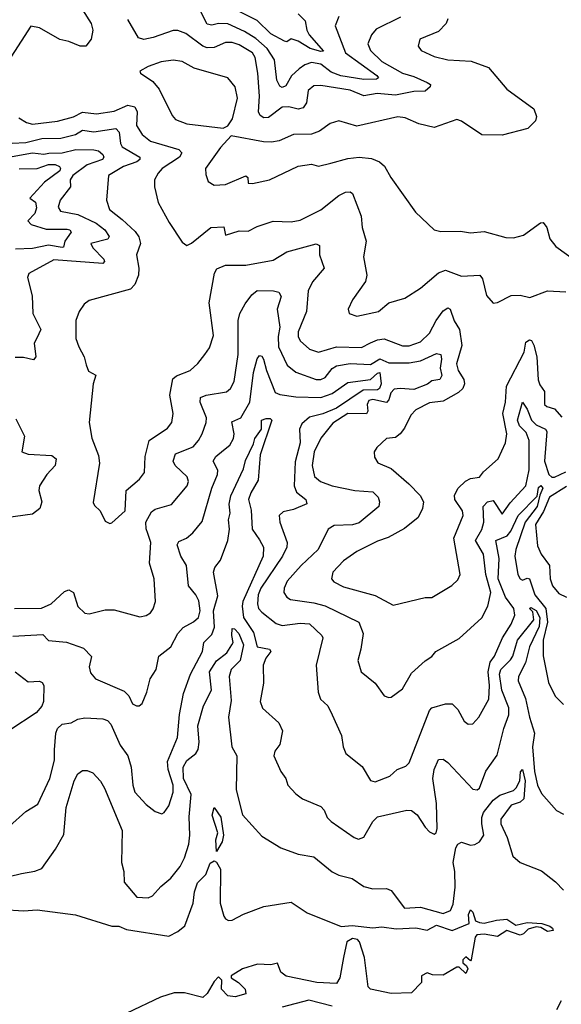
# Model space of a CAD drawing. Extents: x 1443846 to 1577407, y 839182 to 927291.
# Tile 225 of 256: x 1478678 to 1481066, y 910999 to 915342. Entities that reach past the tile are written whole.
import ezdxf

# ---------------------------------------------------------------- set-up
doc = ezdxf.new("R2010")
doc.units = 0

msp = doc.modelspace()

# ---------------------------------------------------------------- linework, layer by layer
at = {"layer": '0CON20XD'}
for points in [[(1478954.4, 915385), (1478993.1, 915325), (1479000.6, 915295), (1478992.5, 915255), (1478970, 915225), (1478945, 915224.5), (1478895, 915245.6), (1478855, 915254.4), (1478765, 915305.8), (1478726.7, 915313.3), (1478612.2, 915135)], [(1480085.4, 915355), (1480068.5, 915315), (1480114.3, 915195), (1480252.1, 915095), (1480259.4, 915085), (1480250.5, 915079.5), (1480195, 915077.4), (1480093.4, 915093.4), (1480050.7, 915110.7), (1480005, 915145.2), (1479965, 915152.4), (1479935, 915142.2), (1479909.7, 915125), (1479876.6, 915093.4), (1479850.8, 915049.2), (1479835, 915043.2), (1479825, 915048.5), (1479811.9, 915075), (1479801.7, 915165), (1479769.1, 915215), (1479718.6, 915258.6), (1479668.8, 915288.8), (1479595, 915323.3), (1479555, 915324.3), (1479525, 915318), (1479505, 915322), (1479471.8, 915385)], [(1479905, 915367.5), (1479936.8, 915336.8), (1479944.3, 915295), (1479954.3, 915275), (1480016.9, 915203.1), (1480005, 915201), (1479958.2, 915215), (1479905, 915247), (1479875, 915257.3), (1479855, 915244.5), (1479845, 915246.5), (1479785, 915279.8), (1479725, 915338.7), (1479559.9, 915419.9)], [(1480473.8, 915065), (1480488.8, 915055), (1480487.5, 915045), (1480465, 915025.6), (1480415, 915024.7), (1480335, 915008.5), (1480254.4, 915015.6), (1480195, 915005.2), (1480135, 915030.5), (1480005, 915051.6), (1479975, 915049.6), (1479950.2, 915029.7), (1479942.1, 914975), (1479927.6, 914952.4), (1479905, 914947.2), (1479865, 914956.5), (1479835, 914955.6), (1479775, 914910.8), (1479755, 914908.8), (1479738.5, 914918.5), (1479730.3, 914935), (1479735.9, 915004.1), (1479728.4, 915105), (1479716.3, 915175), (1479704.6, 915195), (1479645, 915230.8), (1479615, 915241.6), (1479585, 915240.6), (1479535, 915218.2), (1479505, 915217.3), (1479485, 915225.2), (1479411.2, 915281.2), (1479375, 915294.6), (1479355, 915293.9), (1479267.1, 915262.9), (1479225, 915253.8), (1479202, 915262), (1479155, 915343.1)], [(1480565.4, 915345), (1480558.7, 915325), (1480525, 915289.2), (1480441.4, 915255), (1480434.5, 915225), (1480448.1, 915205), (1480505, 915179.1), (1480565, 915164.1), (1480668.3, 915158.3), (1480745, 915130.5), (1480826, 915035), (1480945, 914948.8), (1480956, 914915), (1480951.2, 914895), (1480917.6, 914862.4), (1480805, 914831.9), (1480715, 914834.4), (1480625, 914894), (1480605, 914901.2), (1480505, 914865.6), (1480437.3, 914882.7), (1480378, 914908), (1480345, 914913.2), (1480165, 914871.5), (1480085, 914895.8), (1480046.4, 914883.6), (1479999.8, 914850.2), (1479965, 914836.4), (1479885, 914835.5), (1479822.4, 914807.6), (1479788, 914802), (1479753.1, 914803.1), (1479610, 914830), (1479562.8, 914777.2), (1479497.8, 914685), (1479498.1, 914658.1), (1479508.6, 914628.6), (1479535, 914611.4), (1479585, 914615.4), (1479675, 914653.1), (1479684.3, 914645), (1479685, 914621.2), (1479705, 914618.5), (1479779.2, 914635), (1479905.8, 914695.8), (1479965, 914703.8), (1479995, 914696.2), (1480049.5, 914709.5), (1480125, 914730), (1480175, 914735.8), (1480229.1, 914729.1), (1480264.7, 914714.7), (1480285.9, 914695.9), (1480314.4, 914645), (1480422.6, 914492.6), (1480505, 914414.4), (1480535, 914407.5), (1480621.5, 914408.5), (1480665, 914401.1), (1480725, 914406.9), (1480821.2, 914381.2), (1480855, 914378.8), (1480898.9, 914391.1), (1480973.8, 914445), (1480985, 914447.5), (1481001.5, 914425), (1481015.7, 914375), (1481041.7, 914341.7), (1481145.8, 914265.8)], [(1480356.8, 915353.2), (1480249.7, 915300.3), (1480228.7, 915275), (1480212.2, 915235), (1480224, 915205), (1480275, 915156.8), (1480365, 915105.3), (1480415, 915091.2), (1480473.8, 915065)], [(1479575, 914862.5), (1479595, 914873.3), (1479615.5, 914905), (1479638.4, 914995), (1479627.7, 915045), (1479595, 915085.5), (1479447.7, 915127.7), (1479395, 915157.1), (1479355, 915163.3), (1479301.2, 915155), (1479243.8, 915135), (1479207.5, 915115), (1479210, 915105), (1479265, 915069.2), (1479292.9, 915035), (1479349.7, 914919.7), (1479365, 914901.4), (1479415, 914882.9), (1479575, 914862.5)], [(1478675, 914908.2), (1478707.4, 914887.4), (1478735, 914880.5), (1478845, 914893.8), (1478915, 914913.1), (1478955, 914934.3), (1479017, 914927), (1479095, 914938.6), (1479155, 914964), (1479185, 914957.5), (1479196.2, 914935), (1479192.5, 914875), (1479218.2, 914835), (1479255, 914806.3), (1479379.6, 914769.6), (1479393.5, 914755), (1479382.3, 914735), (1479306.2, 914685), (1479288.2, 914665), (1479273.1, 914635), (1479272.2, 914605), (1479288.1, 914535), (1479337.7, 914447.7), (1479395, 914360), (1479415, 914345.7), (1479435, 914355.5), (1479521.2, 914425), (1479577.3, 914427.3), (1479585, 914391.2), (1479645, 914410.7), (1479685, 914408.5), (1479725, 914429.1), (1479795, 914452.7), (1479875, 914450.4), (1479915, 914457.9), (1480005, 914503.1), (1480085, 914566.2), (1480115, 914580.4), (1480135, 914582.2), (1480145.5, 914575), (1480183.9, 914475), (1480188.5, 914425), (1480205.4, 914365), (1480194.4, 914295), (1480208.9, 914215), (1480202.7, 914187.3), (1480145, 914106), (1480125.8, 914065), (1480131.2, 914045), (1480165, 914034.5), (1480260, 914055), (1480305, 914092.5), (1480376, 914114), (1480445, 914156.9), (1480524.4, 914225), (1480555, 914236.7), (1480625, 914210), (1480706.7, 914215), (1480718, 914198), (1480735.7, 914125), (1480765, 914091.2), (1480785, 914094.2), (1480845, 914124.7), (1480885, 914126), (1480926.4, 914116.4), (1481005, 914145.5), (1481085, 914140.7)], [(1478645, 914796.4), (1478705, 914800), (1478775, 914817.3), (1478859, 914819), (1478924.6, 914835.4), (1478955, 914854.7), (1479005, 914847), (1479101.9, 914861.9), (1479116.2, 914846.2), (1479122.7, 914795), (1479130.4, 914780.4), (1479207.9, 914735), (1479208.2, 914725), (1479194.5, 914715), (1479135, 914693.4), (1479069.1, 914655), (1479060.9, 914545), (1479074.5, 914505), (1479130.5, 914460.5), (1479186.8, 914406.8), (1479203.4, 914383.4), (1479210, 914355), (1479192.5, 914305), (1479203.9, 914245), (1479202.5, 914215), (1479185, 914172.9), (1479166.3, 914153.7), (1478985, 914102.5), (1478962.8, 914087.2), (1478940.8, 914055), (1478925.5, 914014.5), (1478925.6, 913935), (1478938.1, 913898.1), (1478962.5, 913855), (1478970.8, 913819.2), (1478982, 913792), (1479013.2, 913773.2), (1479001.5, 913735), (1478984.5, 913565), (1478995.4, 913495.4), (1479025, 913420), (1479029.2, 913385), (1479002.7, 913212.7), (1479008.3, 913198.3), (1479033.3, 913175), (1479055, 913130), (1479075, 913120), (1479085, 913122.5), (1479142.7, 913175), (1479147.1, 913265), (1479205.7, 913315), (1479228.9, 913345), (1479230.9, 913415), (1479248.2, 913485), (1479329.3, 913540.7), (1479349.1, 913565), (1479354.7, 913605), (1479340.3, 913685), (1479353.1, 913756.9), (1479368.8, 913771.2), (1479430, 913795), (1479463.1, 913825), (1479494.4, 913865), (1479514.4, 913895), (1479532, 913948), (1479513.2, 914093.2), (1479537, 914223), (1479547, 914243), (1479585, 914258.7), (1479675, 914259.3), (1479795, 914281.6), (1479855, 914317.9), (1479985, 914353.1), (1479999.2, 914345), (1480000, 914305), (1480020, 914245), (1479969.2, 914185), (1479950.4, 914145), (1479941.8, 914055), (1479905.9, 913965), (1479906.2, 913945), (1479914.6, 913925), (1479955, 913887.8), (1479995, 913875.3), (1480075, 913898.2), (1480185, 913896.3), (1480225, 913915.7), (1480255, 913930), (1480284.4, 913934.4), (1480365, 913902.7), (1480395, 913903.8), (1480445, 913920.8), (1480485, 913959.5), (1480514.3, 914015), (1480545, 914057.5), (1480565, 914070.5), (1480575.5, 914065), (1480593.8, 914013.8), (1480617.4, 913975), (1480626.5, 913905), (1480604.3, 913824.3), (1480611.6, 913795), (1480635.8, 913755), (1480638.4, 913735), (1480631.8, 913715), (1480612.7, 913697.3), (1480545, 913658.8), (1480485, 913652.3), (1480425, 913621.4), (1480402, 913598), (1480375, 913540), (1480355, 913514.3), (1480335, 913499.2), (1480295, 913494.2), (1480252, 913455), (1480241.4, 913435), (1480241.5, 913411.5), (1480256.4, 913386.4), (1480315, 913361.9), (1480393.3, 913295), (1480443, 913243), (1480458.5, 913215), (1480453.9, 913185), (1480434.2, 913145.8), (1480375, 913098.2), (1480302.4, 913057.6), (1480255, 913042.2), (1480164.4, 912995.6), (1480105, 912954.6), (1480058.9, 912905), (1480053.1, 912875), (1480062.3, 912862.3), (1480105, 912840.4), (1480245, 912802.7), (1480325, 912759.1), (1480465, 912792.9), (1480495, 912793.8), (1480583.3, 912846.7), (1480609.5, 912870.5), (1480620, 912895), (1480592.1, 913055), (1480633.2, 913155), (1480630, 913175), (1480595.8, 913225), (1480595.3, 913245), (1480611.6, 913275), (1480643.3, 913306.7), (1480665, 913317.3), (1480705, 913323.3), (1480722.2, 913347.8), (1480787.5, 913405), (1480819.5, 913475), (1480825.4, 913514.6), (1480807.6, 913605), (1480819, 913655), (1480824.5, 913725), (1480901.4, 913875), (1480910, 913920), (1480925, 913930), (1480935, 913926), (1480945, 913906.2), (1480958.1, 913855), (1480963.6, 913753.6), (1480970.9, 913730.9), (1480992.1, 913702.1), (1480992.3, 913645), (1481002, 913635), (1481035.9, 913625.9), (1481068.2, 913588.2)], [(1478645, 914738), (1478734.5, 914754.5), (1478785, 914749), (1478807, 914753), (1478865.8, 914754.2), (1478925, 914769.5), (1479005, 914768.1), (1479025, 914763.8), (1479045, 914746.7), (1479048.5, 914735), (1479042.9, 914725), (1478975, 914700.9), (1478912.6, 914655), (1478900, 914635), (1478902.1, 914605), (1478856.5, 914545), (1478848.2, 914515), (1478857.7, 914497.7), (1478935, 914483), (1479015, 914443.7), (1479053.2, 914415), (1479072.9, 914385), (1479066, 914374), (1478991.1, 914355), (1479000.8, 914335), (1479049.2, 914285), (1479052.2, 914275), (1479045, 914265.7), (1478828.3, 914281.7), (1478718.3, 914221.7), (1478712.9, 914205), (1478733.6, 914123.6), (1478736.7, 914045), (1478770.9, 913975), (1478753.1, 913936.9), (1478741.8, 913915), (1478749.3, 913855), (1478739.3, 913840.7), (1478695, 913851.9), (1478657.8, 913852.2)], [(1478675.9, 914684.1), (1478755, 914685.9), (1478805, 914703.3), (1478835, 914702.9), (1478853.7, 914693.7), (1478858.1, 914685), (1478854.4, 914675), (1478788.2, 914625), (1478722.5, 914555), (1478747.2, 914537.2), (1478751.9, 914511.9), (1478745, 914487.1), (1478713.9, 914453.9), (1478728.1, 914438.1), (1478795, 914417.1), (1478887.2, 914417.2), (1478898.6, 914415), (1478904.7, 914405), (1478876.9, 914365), (1478871.5, 914338.5), (1478865, 914336.4), (1478805, 914347.8), (1478735, 914332.4), (1478660.3, 914329.7)], [(1478655, 912743.9), (1478773.6, 912746.4), (1478816.4, 912765), (1478875, 912820), (1478895, 912827.5), (1478915, 912815.8), (1478935, 912753.1), (1478965, 912723.6), (1478985, 912721.5), (1479055, 912739.1), (1479095, 912739.1), (1479207.5, 912707.5), (1479235, 912713.1), (1479255, 912725.5), (1479267.1, 912742.9), (1479276.8, 912775), (1479270.5, 912875), (1479250, 912945), (1479256.5, 913035), (1479243.5, 913075), (1479235, 913096.7), (1479234.7, 913125), (1479258.5, 913171.5), (1479275, 913182.1), (1479346.6, 913203.4), (1479416.7, 913285), (1479422, 913305), (1479416.8, 913325), (1479363.3, 913375), (1479355.4, 913395), (1479365, 913426.7), (1479442.2, 913457.8), (1479466.8, 913485), (1479482.1, 913515), (1479500.4, 913565), (1479501.8, 913585), (1479474, 913655), (1479474.5, 913675), (1479500, 913685), (1479590.1, 913699.9), (1479607.7, 913715), (1479623.8, 913746.2), (1479641, 913865), (1479641.6, 914015), (1479649.1, 914045), (1479672.3, 914087.7), (1479701.4, 914128.6), (1479725, 914146.5), (1479796.3, 914146.3), (1479820, 914140), (1479831.4, 914121.4), (1479812.7, 914065), (1479824.8, 913985.2), (1479816.8, 913945), (1479819.1, 913899.1), (1479857.5, 913817.5), (1479895, 913787.1), (1479985, 913754.3), (1480005, 913754.7), (1480025, 913763.5), (1480056.3, 913803.7), (1480075, 913815.2), (1480135, 913824.5), (1480225, 913820.9), (1480265, 913845.8), (1480305, 913828.1), (1480395, 913828.5), (1480445, 913836.8), (1480515, 913869.3), (1480534.7, 913864.7), (1480538.1, 913845), (1480532, 913805), (1480538.3, 913771.7), (1480530.8, 913755), (1480495, 913748.6), (1480476.2, 913733.8), (1480415, 913710.3), (1480355, 913715.3), (1480328.4, 913711.6), (1480313.6, 913696.4), (1480305, 913664.5), (1480295, 913652.6), (1480235, 913666.2), (1480217.4, 913662.6), (1480210.4, 913645), (1480213, 913615), (1480206.7, 913603.3), (1480125, 913605.2), (1480058.4, 913561.6), (1480005, 913495.5), (1479976.5, 913435), (1479967, 913375), (1479977.3, 913327.2), (1480004.4, 913305), (1480055, 913285.3), (1480155, 913265.2), (1480235, 913258.7), (1480258.4, 913235), (1480264.1, 913215), (1480261.6, 913195), (1480175, 913122.6), (1480145, 913113.9), (1480065, 913110), (1480037.5, 913095), (1479993.5, 913005), (1479918.9, 912935), (1479857.3, 912865), (1479844.6, 912835), (1479843.2, 912815), (1479855.3, 912795.3), (1479872.5, 912785), (1479975, 912770), (1480025, 912756.2), (1480172.9, 912685), (1480192.7, 912635), (1480181.5, 912565), (1480168.2, 912515), (1480183.1, 912465), (1480245.8, 912415), (1480285, 912360), (1480305, 912352), (1480315, 912354.2), (1480365, 912390), (1480405, 912459.4), (1480465.8, 912514.2), (1480495, 912532.5), (1480512.5, 912555), (1480615, 912611.9), (1480715, 912702.9), (1480742, 912755), (1480755.2, 912815), (1480732.4, 912895), (1480722.5, 912985), (1480687.5, 913045), (1480715, 913093.6), (1480724.4, 913125), (1480720.7, 913195), (1480740, 913215), (1480765, 913220.5), (1480805, 913160), (1480839.8, 913210.2), (1480909.4, 913285), (1480924.2, 913355.8), (1480923.6, 913485), (1480910.7, 913520.7), (1480880.8, 913550.8), (1480872.4, 913575), (1480895, 913654), (1480915, 913624.4), (1480934.7, 913574.7), (1480955, 913554.2), (1480995.4, 913535.4), (1481001.7, 913525), (1480992.2, 913395), (1481011.4, 913335), (1481024.3, 913324.3), (1481035, 913324.1), (1481085, 913347.3)], [(1478647.3, 912622.7), (1478780.5, 912630.5), (1478805, 912603.3), (1478885, 912595.6), (1478959.7, 912569.7), (1478995, 912532.5), (1478985, 912487.5), (1478990.7, 912460.7), (1479012, 912435), (1479139.3, 912379.3), (1479159.5, 912359.5), (1479175, 912324.4), (1479192.5, 912315), (1479205, 912316), (1479218, 912325), (1479239.2, 912375), (1479253.2, 912435), (1479279.6, 912475), (1479291.5, 912535), (1479344.4, 912575), (1479375.5, 912635), (1479398.5, 912661.5), (1479445, 912685.3), (1479465.8, 912705), (1479473.8, 912735), (1479467.9, 912777.9), (1479455.3, 912805), (1479422.9, 912845), (1479414.1, 912935), (1479388.2, 912975), (1479371.9, 913025), (1479380.3, 913039.7), (1479412.9, 913055), (1479441.7, 913078.3), (1479482.1, 913127.9), (1479525.4, 913275.4), (1479550.3, 913335), (1479550.9, 913355), (1479531.5, 913395), (1479542.1, 913415), (1479577.2, 913442.8), (1479604.6, 913465), (1479620, 913495), (1479623.4, 913515), (1479612.8, 913567.2), (1479652.3, 913585), (1479693.3, 913655), (1479709.4, 913785), (1479725, 913845.6), (1479735, 913861.2), (1479745, 913857.9), (1479752.9, 913845), (1479765.7, 913795), (1479805, 913697.1), (1479825, 913688.5), (1479895, 913678), (1480005, 913675.6), (1480055, 913693), (1480125, 913742), (1480225, 913755.1), (1480255, 913782.7), (1480265.7, 913785), (1480271.7, 913735), (1480264.8, 913715), (1480255, 913709.6), (1480192.7, 913707.3), (1480075, 913627.5), (1480015, 913602.5), (1479955, 913588.7), (1479921.3, 913558.7), (1479911.8, 913535), (1479914.7, 913475), (1479892.3, 913392.2), (1479887.7, 913285), (1479898.1, 913258.1), (1479939.5, 913225), (1479943.3, 913206.7), (1479885, 913181.6), (1479839.5, 913170.5), (1479822.5, 913155), (1479825.3, 913125), (1479856.9, 913035), (1479856.4, 913015), (1479837, 912975), (1479741.6, 912835), (1479730, 912805), (1479725.8, 912765), (1479731.4, 912745), (1479745, 912727.8), (1479808, 912678), (1479835, 912670.3), (1479915, 912679.8), (1479955, 912676.4), (1480010, 912625), (1480014.5, 912615), (1479984.4, 912495), (1479993.6, 912375), (1480004.4, 912345), (1480036, 912316), (1480055.3, 912275.3), (1480097.1, 912185), (1480104, 912135), (1480116, 912105), (1480187.2, 912047.2), (1480225, 911986.7), (1480245, 911980), (1480310, 912005), (1480342, 912035), (1480380.3, 912049.7), (1480395, 912064), (1480485.3, 912294.7), (1480495, 912306.4), (1480555, 912324.6), (1480585, 912324.5), (1480609.5, 912299.5), (1480637.4, 912247.4), (1480655, 912234.3), (1480675, 912235.8), (1480702.2, 912265), (1480745.8, 912345), (1480749.3, 912405), (1480742.7, 912465), (1480751.9, 912508.1), (1480771.2, 912535), (1480805.8, 912615), (1480844.1, 912675), (1480861.3, 912715), (1480856.2, 912745), (1480819.6, 912795), (1480786.7, 912875), (1480792, 912965), (1480777.5, 913045), (1480827.2, 913065), (1480842.9, 913085), (1480875.9, 913155), (1480959.3, 913240.7), (1480965, 913278.4), (1480975, 913286.4), (1480984.2, 913275), (1480970.4, 913245), (1480959.2, 913195), (1480906.6, 913125), (1480865, 913004.6), (1480861.2, 912975), (1480874.7, 912894.7), (1480885, 912875.6), (1480895, 912870), (1480915, 912878.9), (1480925, 912875.6), (1480948.5, 912805), (1480997.6, 912745), (1481004.3, 912685), (1480985.3, 912605), (1480986.1, 912536.1), (1481008.8, 912418.8), (1481038.6, 912358.6), (1481075, 912321.2)], [(1478661.7, 913581.7), (1478699.5, 913505), (1478687.5, 913435), (1478715, 913424.7), (1478819.3, 913419.3), (1478838.5, 913405), (1478834.5, 913375), (1478798, 913335), (1478765.4, 913285), (1478763.1, 913265), (1478776.1, 913215), (1478766.9, 913185), (1478735, 913161), (1478617.1, 913145)], [(1478632.5, 911785), (1478705, 911850), (1478758.1, 911881.9), (1478810.6, 911995), (1478831.6, 912075), (1478830.9, 912120.9), (1478836.8, 912195), (1478845.4, 912215), (1478865, 912234), (1478905, 912240), (1478933.7, 912256.3), (1478965, 912262.5), (1479045, 912257.5), (1479065, 912251.1), (1479079.6, 912235), (1479121.4, 912141.4), (1479154.6, 912095), (1479169.7, 912045), (1479176.8, 911965), (1479185.5, 911935), (1479235, 911880), (1479275, 911848.6), (1479305, 911838.6), (1479315, 911844.3), (1479335.3, 911875), (1479354.2, 911935), (1479354.7, 911965), (1479333.2, 912035), (1479329.8, 912070.3), (1479374.3, 912175.7), (1479382.2, 912277.8), (1479400.5, 912369.5), (1479430.9, 912455), (1479483.8, 912555), (1479489.4, 912595), (1479505, 912609.4), (1479525, 912629.6), (1479537, 912663), (1479532.6, 912735), (1479551.1, 912801.1), (1479532.1, 912905), (1479538.9, 912925), (1479562.9, 912957.1), (1479595.9, 913045), (1479603, 913095), (1479599, 913135), (1479605.5, 913165), (1479601.4, 913205), (1479608.2, 913241.8), (1479665, 913360.5), (1479673.3, 913396.7), (1479709.1, 913470.9), (1479714.4, 913495), (1479744.7, 913535), (1479744, 913575), (1479765, 913583.1), (1479782.1, 913582.1), (1479788.9, 913575), (1479737.5, 913422.5), (1479729.6, 913310.4), (1479696.7, 913255), (1479686.2, 913225), (1479698.5, 913178.5), (1479703.4, 913095), (1479735, 913047.3), (1479752.3, 913015), (1479750.8, 912975), (1479662.3, 912775), (1479659.4, 912755), (1479665.2, 912705), (1479709, 912639), (1479724.6, 912575), (1479778.8, 912565), (1479785.6, 912555), (1479762.8, 912525), (1479751.2, 912495), (1479752.3, 912415), (1479738.1, 912335), (1479748.6, 912305), (1479820.4, 912240.4), (1479836.7, 912205), (1479825.3, 912144.7), (1479802.9, 912115), (1479798, 912095), (1479829.2, 912025), (1479852, 911995), (1479860.8, 911965), (1479895, 911926.9), (1479924.7, 911904.7), (1480005, 911870.9), (1480019.6, 911855), (1480033.2, 911823.2), (1480050.8, 911805), (1480152.5, 911735), (1480172.3, 911727.7), (1480195, 911735.6), (1480235, 911804.5), (1480255, 911825.4), (1480385, 911855.8), (1480405, 911853.1), (1480430, 911835), (1480465, 911780.5), (1480485, 911760), (1480505, 911749.2), (1480514.5, 911755.5), (1480519.1, 911775), (1480514.8, 911884.8), (1480499.7, 911995), (1480505.4, 912034.6), (1480525, 912078.8), (1480545, 912080), (1480565, 912065.7), (1480675, 911947.1), (1480695, 911945.6), (1480705, 911952.2), (1480732.6, 912027.4), (1480782.9, 912097.1), (1480811.6, 912215), (1480834.7, 912275), (1480835, 912305.8), (1480804.2, 912384.2), (1480793.5, 912455), (1480799.7, 912475), (1480841.3, 912518.7), (1480851.9, 912535), (1480871.9, 912605), (1480945.2, 912695), (1480939.7, 912729.7), (1480926, 912745), (1480930.7, 912749.3), (1480955, 912735.1), (1480971.4, 912705), (1480967.6, 912665), (1480925.6, 912575), (1480908.2, 912505), (1480877, 912445), (1480875.2, 912425), (1480908.4, 912348.4), (1480925.4, 912265), (1480947.7, 912195), (1480938, 912135), (1480947.7, 912025), (1480961.1, 911965), (1480978, 911928), (1481045, 911854), (1481075, 911837.5)], [(1481088, 913282), (1481013.9, 913236.1), (1480987.5, 913172.5), (1480952.5, 913115), (1480961.3, 913021.3), (1480977.1, 912985), (1481014.2, 912935), (1481016.2, 912875), (1481026.4, 912845), (1481055, 912811.5), (1481089.2, 912795)], [(1478632.2, 911562.2), (1478685.4, 911575.4), (1478745, 911585.5), (1478775, 911598.1), (1478836.3, 911683.7), (1478872.4, 911747.6), (1478882.9, 911867.1), (1478918.5, 911985), (1478934, 912016), (1478955, 912030), (1478975, 912030), (1479000, 912020), (1479035, 911983.8), (1479052.2, 911952.2), (1479129.6, 911765), (1479127.2, 911625), (1479137.1, 911585), (1479138.3, 911538.3), (1479195, 911471.1), (1479245, 911468.1), (1479263, 911477), (1479300.8, 911519.2), (1479345, 911555.5), (1479385, 911606.9), (1479405, 911645.5), (1479423.9, 911705), (1479428.4, 911745), (1479425, 911826), (1479433.3, 911925), (1479400.7, 911995), (1479398.6, 912045), (1479415, 912074.2), (1479455, 912104.7), (1479465, 912123.1), (1479468.8, 912155), (1479463, 912227), (1479487.7, 912315), (1479523.4, 912385), (1479515.1, 912465), (1479545, 912514.3), (1479590.9, 912549.1), (1479613.9, 912585), (1479619.1, 912595), (1479612.6, 912625), (1479615, 912655.8), (1479625, 912655.3), (1479644.2, 912635), (1479664.3, 912585), (1479650.7, 912515), (1479610, 912475), (1479601.8, 912445), (1479610.7, 912339.3), (1479597.9, 912265), (1479613.1, 912135), (1479635.4, 912095), (1479632.5, 911945), (1479659.6, 911835), (1479745, 911740.8), (1479829.6, 911689.6), (1479905, 911661.1), (1479975, 911650), (1480055, 911583.3), (1480085, 911568.4), (1480143.1, 911553.1), (1480195, 911518.1), (1480235, 911508.1), (1480295, 911509.2), (1480315, 911501.2), (1480375, 911422.5), (1480445, 911426.9), (1480545, 911400), (1480577, 911413), (1480589, 911441), (1480597.9, 911515), (1480597, 911585), (1480588.7, 911625), (1480600.6, 911689.4), (1480609.6, 911705), (1480625, 911714.6), (1480665, 911701.1), (1480685, 911704.2), (1480705, 911715.9), (1480724.6, 911745), (1480714.9, 911795)], [(1478658, 912465), (1478715, 912420.8), (1478765, 912424.4), (1478777.6, 912417.6), (1478784.4, 912405), (1478782.9, 912335), (1478775, 912314.2), (1478750.8, 912285), (1478635, 912208.6)], [(1480714.9, 911795), (1480715, 911822.5), (1480722.7, 911845), (1480765, 911899.5), (1480795, 911921.4), (1480855, 911942.1), (1480866.6, 911953.4), (1480882.3, 911985), (1480885.6, 912024.4), (1480895, 912034), (1480905.9, 911985), (1480900.7, 911905), (1480885, 911890.6), (1480845, 911876.9), (1480798.6, 911815), (1480799.5, 911795), (1480826.4, 911735), (1480852.5, 911652.5), (1480885, 911624), (1480978, 911588), (1481039.5, 911539.5), (1481075, 911502.9)], [(1479545, 911672.5), (1479542.3, 911725), (1479552.2, 911755), (1479527.1, 911832.9), (1479535, 911867.5), (1479565.5, 911825), (1479576.9, 911745), (1479571.4, 911715), (1479545, 911672.5)], [(1478605, 911417.5), (1478695, 911410.5), (1478755, 911415.5), (1478923.5, 911393.5), (1479085, 911343.3), (1479115, 911343.3), (1479148.6, 911328.6), (1479335, 911300), (1479375, 911320.4), (1479405.4, 911345), (1479442.5, 911445), (1479448.9, 911495), (1479461.9, 911535), (1479498.1, 911571.9), (1479518.2, 911621.8), (1479535, 911632), (1479545, 911626.2), (1479563.5, 911595), (1479562.2, 911445), (1479578.3, 911388.3), (1479585.6, 911375.6), (1479599.1, 911369.1), (1479615, 911370), (1479664, 911396), (1479755, 911430.9), (1479875, 911450), (1479945, 911402.5), (1480095, 911341.5), (1480143.6, 911346.4), (1480235, 911335.5), (1480275, 911340.8), (1480337.6, 911332.4), (1480425, 911336.6), (1480475, 911326.5), (1480515, 911347.3), (1480585, 911325.1), (1480659.1, 911355), (1480656.9, 911395), (1480665.6, 911415)], [(1480665.6, 911415), (1480675.2, 911405.2), (1480687.1, 911367.1), (1480705, 911359.1), (1480726.3, 911356.3), (1480779.4, 911370.6), (1480825, 911373.9), (1480865, 911348.7), (1480915, 911359.1), (1480980, 911355), (1481015, 911343.2), (1481027.3, 911335), (1481030, 911325), (1481005, 911319.7), (1480975, 911338.2), (1480955, 911340.9), (1480919, 911331), (1480899.6, 911310.4), (1480885, 911304.3), (1480825, 911324.1), (1480785, 911298.6), (1480725, 911308.4), (1480694, 911306), (1480686, 911295), (1480668.8, 911195), (1480665, 911190), (1480645, 911208.8), (1480631.2, 911195), (1480631.2, 911181.2), (1480648, 911168), (1480653.8, 911155), (1480645, 911134.2), (1480615, 911162.5), (1480605, 911162.5), (1480545, 911127.5), (1480498.3, 911128.3), (1480475, 911137.5), (1480450, 911125), (1480450, 911095), (1480405, 911050), (1480315, 911046.7), (1480225, 911066), (1480215, 911076.2), (1480198.8, 911205), (1480176.7, 911275), (1480167.5, 911285), (1480145, 911288.6), (1480120, 911275), (1480105.3, 911205), (1480090, 911115), (1480075, 911090.6), (1479987.5, 911095), (1479853.5, 911123.5), (1479830, 911140), (1479815, 911180), (1479785, 911173.3), (1479726, 911176), (1479660, 911155), (1479610, 911125), (1479610, 911115), (1479642.5, 911095), (1479672.5, 911065), (1479675.5, 911044.5), (1479628.7, 911031.3), (1479595, 911036.2), (1479567.1, 911065), (1479568.8, 911105), (1479555, 911120), (1479535, 911099.4), (1479505, 911047.3), (1479485, 911028.7), (1479405, 911049.5), (1479359.8, 911050.2), (1479299.1, 911030.9), (1479150.8, 910959.2)], [(1480055, 910991.2), (1479952.4, 911017.6), (1479835, 910986.7)], [(1481065.6, 911014.4), (1481045, 910974.6)]]:
    msp.add_lwpolyline(points, dxfattribs=at)

doc.saveas('drawing.dxf')
